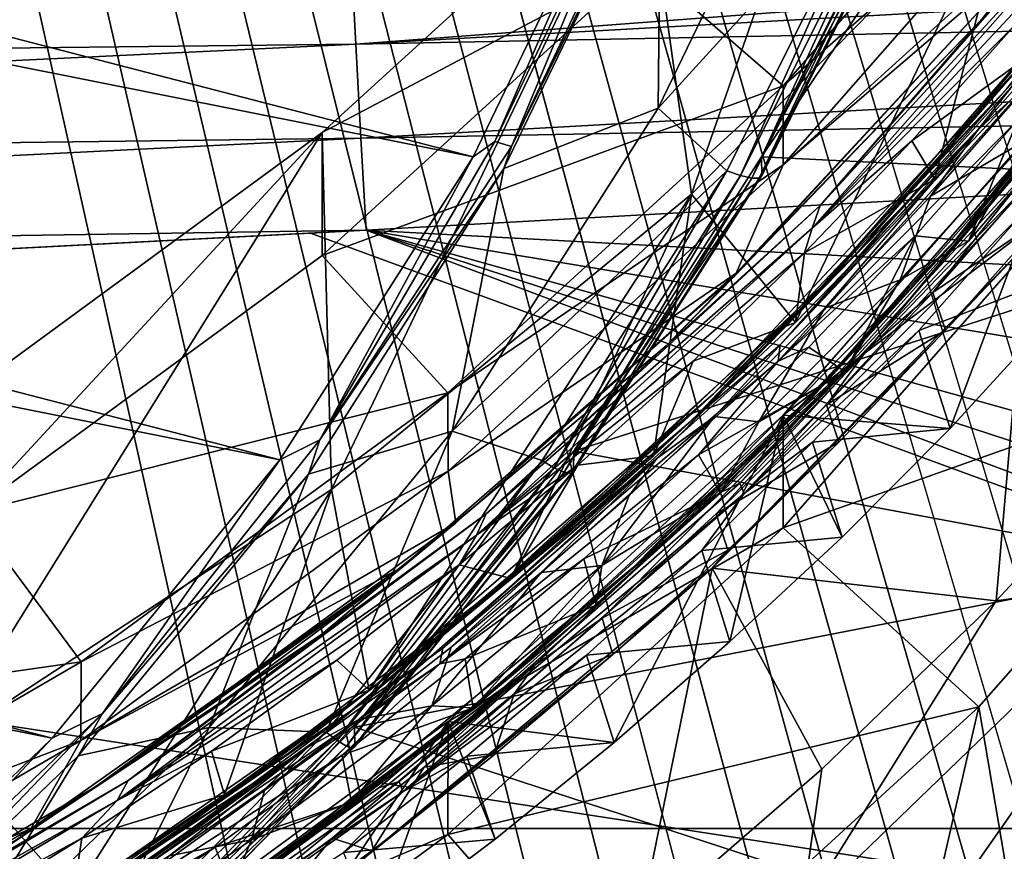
# Model space of a CAD drawing. Header units: metres. Extents: x -22 to 22, y 0 to 204.
# Tile 118 of 256: x 6.14 to 8.73, y 9.1 to 11.29. Entities that reach past the tile are written whole.
import ezdxf

# ---------------------------------------------------------------- set-up
doc = ezdxf.new("R2010")
doc.units = ezdxf.units.M
doc.layers.add('solid_002_SW0002', color=7, linetype='CONTINUOUS')
doc.layers.add('solid_002_SW0002_01', color=7, linetype='CONTINUOUS')

msp = doc.modelspace()

# ---------------------------------------------------------------- linework, layer by layer
at = {"layer": 'solid_002_SW0002'}
for points in [[(7.330033, 6.201028, 222.337723), (-0.000125, 6.009099, 222.530045), (-0.000125, 39.062069, 222.530045)], [(7.539723, 6.213904, 222.33223), (7.330033, 6.201028, 222.337723), (-0.000125, 39.062069, 222.530045)], [(7.745979, 6.240901, 222.326813), (7.539723, 6.213904, 222.33223), (-0.000125, 39.062069, 222.530045)], [(7.948801, 6.282018, 222.321487), (7.745979, 6.240901, 222.326813), (-0.000125, 39.062069, 222.530045)], [(8.148396, 6.337333, 222.316254), (7.948801, 6.282018, 222.321487), (-0.000125, 39.062069, 222.530045)], [(8.346459, 6.407481, 222.311066), (8.148396, 6.337333, 222.316254), (-0.000125, 39.062069, 222.530045)], [(8.540717, 6.491611, 222.305969), (8.346459, 6.407481, 222.311066), (-0.000125, 39.062069, 222.530045)], [(8.727814, 6.588467, 222.301056), (8.540717, 6.491611, 222.305969), (-0.000125, 39.062069, 222.530045)], [(8.906004, 6.697614, 222.296387), (8.727814, 6.588467, 222.301056), (-0.000125, 39.062069, 222.530045)], [(9.077606, 6.820176, 222.29187), (8.906004, 6.697614, 222.296387), (-0.000125, 39.062069, 222.530045)], [(9.240612, 6.954489, 222.287598), (9.077606, 6.820176, 222.29187), (-0.000125, 39.062069, 222.530045)], [(9.392625, 7.09867, 222.283615), (9.240612, 6.954489, 222.287598), (-0.000125, 39.062069, 222.530045)], [(9.533943, 7.253393, 222.279907), (9.392625, 7.09867, 222.283615), (-0.000125, 39.062069, 222.530045)], [(9.665215, 7.418948, 222.276459), (9.533943, 7.253393, 222.279907), (-0.000125, 39.062069, 222.530045)], [(9.784578, 7.59288, 222.273331), (9.665215, 7.418948, 222.276459), (-0.000125, 39.062069, 222.530045)], [(9.89038, 7.773118, 222.270554), (9.784578, 7.59288, 222.273331), (-0.000125, 39.062069, 222.530045)], [(9.983701, 7.961953, 222.268112), (9.89038, 7.773118, 222.270554), (-0.000125, 39.062069, 222.530045)], [(10.064153, 8.15771, 222.265991), (9.983701, 7.961953, 222.268112), (-0.000125, 39.062069, 222.530045)], [(10.130554, 8.357121, 222.264252), (10.064153, 8.15771, 222.265991), (-0.000125, 39.062069, 222.530045)], [(10.182102, 8.557965, 222.262894), (10.130554, 8.357121, 222.264252), (-0.000125, 39.062069, 222.530045)], [(10.219395, 8.761897, 222.261917), (10.182102, 8.557965, 222.262894), (-0.000125, 39.062069, 222.530045)], [(10.242505, 8.96912, 222.261322), (10.219395, 8.761897, 222.261917), (-0.000125, 39.062069, 222.530045)], [(10.251433, 9.179632, 222.261078), (10.242505, 8.96912, 222.261322), (-0.000125, 39.062069, 222.530045)], [(10.452456, 38.787868, 222.255814), (10.251433, 9.179632, 222.261078), (-0.000125, 39.062069, 222.530045)], [(15.431576, 33.648762, 223.952362), (-15.431306, 33.548271, 223.951843), (-15.319921, 9.159238, 223.824142)], [(7.332353, 10.929029, 197.592422), (-8.29563, 14.043318, 196.757965), (-8.323321, 14.981074, 196.506683)], [(7.7389, 11.77158, 197.366669), (7.332353, 10.929029, 197.592422), (-8.323321, 14.981074, 196.506683)], [(6.822947, 10.130286, 197.806458), (-8.155832, 13.118854, 197.005661), (-8.29563, 14.043318, 196.757965)], [(7.332353, 10.929029, 197.592422), (6.822947, 10.130286, 197.806458), (-8.29563, 14.043318, 196.757965)], [(6.223329, 9.397194, 198.002884), (-7.90552, 12.214004, 197.248123), (-8.155832, 13.118854, 197.005661)], [(6.822947, 10.130286, 197.806458), (6.223329, 9.397194, 198.002884), (-8.155832, 13.118854, 197.005661)], [(6.223329, 9.397194, 198.002884), (5.538156, 8.734461, 198.180466), (-7.90552, 12.214004, 197.248123)], [(13.580615, 8.280108, 217.357101), (6.903759, 10.727819, 216.520233), (0, 10.369162, 216.429184)], [(13.580615, 8.280108, 217.357101), (0, 10.369162, 216.429184), (0, 8.476301, 216.936371)]]:
    msp.add_3dface(points, dxfattribs=at)
at = {"layer": 'solid_002_SW0002_01'}
for points in [[(15.431576, 33.648762, 223.952362), (-15.319921, 9.159238, 223.824142), (15.31992, 9.159238, 223.824142)], [(7.778106, 11.76304, 213.985138), (8.530737, 12.61659, 213.756424), (7.908118, 10.830441, 214.235031)], [(8.530737, 12.61659, 213.756424), (8.765536, 11.705084, 214.000671), (7.908118, 10.830441, 214.235031)], [(8.149942, 11.116039, 212.86441), (8.935847, 12.010195, 212.624817), (7.778129, 11.439525, 212.777725)], [(8.149942, 11.116039, 212.86441), (8.936156, 11.803061, 211.852097), (8.935847, 12.010195, 212.624817)], [(7.820658, 11.057416, 199.110947), (8.255282, 11.957614, 198.869736), (8.407458, 11.70341, 198.937851)], [(7.820658, 11.057416, 199.110947), (7.827313, 11.755482, 197.442688), (8.255282, 11.957614, 198.869736)], [(9.130323, 11.600431, 210.876221), (9.413671, 11.960208, 210.817017), (8.663183, 11.001324, 211.055191)], [(8.663183, 11.001324, 211.055191), (9.413671, 11.960208, 210.817017), (8.80557, 11.130477, 211.045654)], [(8.62681, 11.724284, 199.242844), (10.186769, 11.890583, 199.198273), (9.756514, 10.847777, 199.477692)], [(7.780336, 11.792948, 197.365997), (7.389524, 10.970056, 197.586502), (7.7389, 11.77158, 197.366669)], [(7.433813, 10.956876, 197.627747), (7.389524, 10.970056, 197.586502), (7.780336, 11.792948, 197.365997)], [(7.826967, 11.7847, 197.40593), (7.433813, 10.956876, 197.627747), (7.780336, 11.792948, 197.365997)], [(7.827313, 11.755482, 197.442688), (7.433813, 10.956876, 197.627747), (7.826967, 11.7847, 197.40593)], [(8.936065, 11.620942, 211.83812), (8.936156, 11.803061, 211.852097), (8.149389, 10.908358, 212.091827)], [(8.149942, 11.116039, 212.86441), (8.149389, 10.908358, 212.091827), (8.936156, 11.803061, 211.852097)], [(6.935052, 10.992937, 214.191483), (7.778106, 11.76304, 213.985138), (6.959676, 10.052625, 214.443451)], [(7.778129, 11.439525, 212.777725), (7.778106, 11.76304, 213.985138), (6.935052, 10.992937, 214.191483)], [(7.778106, 11.76304, 213.985138), (7.908118, 10.830441, 214.235031), (6.959676, 10.052625, 214.443451)], [(7.389524, 10.970056, 197.586502), (7.332353, 10.929029, 197.592422), (7.7389, 11.77158, 197.366669)], [(7.827313, 11.755482, 197.442688), (7.413386, 10.898058, 197.672424), (7.433813, 10.956876, 197.627747)], [(7.820658, 11.057416, 199.110947), (7.413386, 10.898058, 197.672424), (7.827313, 11.755482, 197.442688)], [(8.092437, 10.92957, 199.45578), (8.50496, 11.704057, 199.041199), (8.50496, 11.755821, 199.23439)], [(8.092437, 10.92957, 199.45578), (8.50496, 11.755821, 199.23439), (8.62681, 11.724284, 199.242844)], [(13.941871, 11.749511, 216.5746), (7.010041, 11.469995, 216.511002), (7.023617, 11.225779, 216.474014)], [(14.069845, 11.617521, 216.560013), (13.941871, 11.749511, 216.5746), (7.023617, 11.225779, 216.474014)], [(-0.000004, 11.210373, 216.447556), (6.996464, 11.704794, 216.587662), (0.634762, 11.299388, 216.475754)], [(-0.000004, 11.210373, 216.447556), (7.010041, 11.469995, 216.511002), (6.996464, 11.704794, 216.587662)], [(7.820658, 11.057416, 199.110947), (8.407458, 11.70341, 198.937851), (8.00154, 10.89245, 199.155151)], [(8.181852, 10.492288, 211.937546), (7.908118, 10.830441, 214.235031), (8.765536, 11.705084, 214.000671)], [(8.037151, 10.880393, 199.166229), (8.00154, 10.89245, 199.155151), (8.407458, 11.70341, 198.937851)], [(8.445185, 11.695681, 198.948059), (8.037151, 10.880393, 199.166229), (8.407458, 11.70341, 198.937851)], [(8.092437, 10.92957, 199.45578), (8.62681, 11.724284, 199.242844), (9.756514, 10.847777, 199.477692)], [(8.092437, 10.92957, 199.45578), (8.093794, 10.879934, 199.262024), (8.50496, 11.704057, 199.041199)], [(8.093794, 10.879934, 199.262024), (8.497305, 11.696009, 199.003235), (8.50496, 11.704057, 199.041199)], [(8.181852, 10.492288, 211.937546), (8.765536, 11.705084, 214.000671), (8.549183, 10.870621, 211.84404)], [(9.040935, 11.710351, 211.748032), (8.246903, 10.800518, 211.973358), (9.025511, 11.648107, 211.733673)], [(8.673678, 11.292972, 211.886505), (8.246903, 10.800518, 211.973358), (9.040935, 11.710351, 211.748032)], [(8.549183, 10.870621, 211.84404), (8.765536, 11.705084, 214.000671), (8.906957, 11.275737, 211.743622)], [(8.066911, 10.873163, 199.190613), (8.037151, 10.880393, 199.166229), (8.445185, 11.695681, 198.948059)], [(8.066911, 10.873163, 199.190613), (8.445185, 11.695681, 198.948059), (8.476246, 11.693211, 198.970993)], [(8.086804, 10.87301, 199.224258), (8.066911, 10.873163, 199.190613), (8.476246, 11.693211, 198.970993)], [(8.086804, 10.87301, 199.224258), (8.476246, 11.693211, 198.970993), (8.497305, 11.696009, 199.003235)], [(8.093794, 10.879934, 199.262024), (8.086804, 10.87301, 199.224258), (8.497305, 11.696009, 199.003235)], [(8.599771, 10.70486, 210.027847), (9.351242, 11.654885, 209.791992), (9.001157, 11.173676, 209.946869)], [(8.599771, 10.70486, 210.027847), (9.029086, 11.218734, 209.869904), (9.351242, 11.654885, 209.791992)], [(9.025511, 11.648107, 211.733673), (8.226099, 10.740851, 211.958328), (9.01774, 11.588593, 211.726578)], [(8.246903, 10.800518, 211.973358), (8.226099, 10.740851, 211.958328), (9.025511, 11.648107, 211.733673)], [(13.878859, 11.361732, 216.561096), (14.069845, 11.617521, 216.560013), (7.023617, 11.225779, 216.474014)], [(8.830106, 11.491615, 211.872757), (8.936065, 11.620942, 211.83812), (8.149389, 10.908358, 212.091827)], [(8.789865, 11.185763, 210.943909), (9.130323, 11.600431, 210.876221), (8.347073, 10.678863, 211.104614)], [(8.347073, 10.678863, 211.104614), (9.130323, 11.600431, 210.876221), (8.663183, 11.001324, 211.055191)], [(8.226099, 10.740851, 211.958328), (8.758996, 11.275428, 211.804291), (9.01774, 11.588593, 211.726578)], [(-0.000004, 11.210373, 216.447556), (0.000012, 11.146917, 216.429077), (7.010041, 11.469995, 216.511002)], [(0.000012, 11.146917, 216.429077), (7.023617, 11.225779, 216.474014), (7.010041, 11.469995, 216.511002)], [(8.022563, 10.615355, 212.084976), (8.830106, 11.491615, 211.872757), (8.02581, 10.622519, 212.10498)], [(8.022563, 10.615355, 212.084976), (8.673678, 11.292972, 211.886505), (8.830106, 11.491615, 211.872757)], [(8.02581, 10.622519, 212.10498), (8.830106, 11.491615, 211.872757), (8.149389, 10.908358, 212.091827)], [(9.015927, 11.460734, 210.840012), (8.219718, 10.551847, 211.065048), (8.736863, 11.106446, 210.897522)], [(8.789865, 11.185763, 210.943909), (8.219718, 10.551847, 211.065048), (9.015927, 11.460734, 210.840012)], [(6.935148, 10.669496, 212.984055), (7.778129, 11.439525, 212.777725), (6.935052, 10.992937, 214.191483)], [(8.149942, 11.116039, 212.86441), (7.778129, 11.439525, 212.777725), (6.935148, 10.669496, 212.984055)], [(13.878859, 11.361732, 216.561096), (7.023617, 11.225779, 216.474014), (7.036825, 10.978786, 216.477737)], [(13.878859, 11.361732, 216.561096), (7.036825, 10.978786, 216.477737), (13.674486, 11.103309, 216.60318)], [(9.001157, 11.173676, 209.946869), (9.157407, 11.347725, 209.933929), (8.371282, 10.420475, 210.163788)], [(8.371282, 10.420475, 210.163788), (9.157407, 11.347725, 209.933929), (8.543712, 10.571857, 210.148834)], [(9.157407, 11.347725, 209.933929), (8.811723, 10.87764, 210.07309), (8.543712, 10.571857, 210.148834)], [(8.947459, 11.332227, 210.80658), (8.14185, 10.433889, 211.028885), (8.946038, 11.288431, 210.787643)], [(8.736863, 11.106446, 210.897522), (8.14185, 10.433889, 211.028885), (8.947459, 11.332227, 210.80658)], [(8.673678, 11.292972, 211.886505), (7.841578, 10.430857, 212.099365), (8.246903, 10.800518, 211.973358)], [(8.022563, 10.615355, 212.084976), (7.841578, 10.430857, 212.099365), (8.673678, 11.292972, 211.886505)], [(8.946038, 11.288431, 210.787643), (8.136886, 10.390944, 211.009735), (8.767488, 11.025235, 210.83107)], [(8.14185, 10.433889, 211.028885), (8.136886, 10.390944, 211.009735), (8.946038, 11.288431, 210.787643)], [(8.226099, 10.740851, 211.958328), (8.48832, 10.97112, 211.879639), (8.758996, 11.275428, 211.804291)], [(8.906957, 11.275737, 211.743622), (8.758996, 11.275428, 211.804291), (8.48832, 10.97112, 211.879639)], [(8.549183, 10.870621, 211.84404), (8.906957, 11.275737, 211.743622), (8.48832, 10.97112, 211.879639)], [(0, 10.888996, 216.383667), (7.036825, 10.978786, 216.477737), (7.023617, 11.225779, 216.474014)], [(0.000012, 11.146917, 216.429077), (0, 10.888996, 216.383667), (7.023617, 11.225779, 216.474014)], [(9.029086, 11.218734, 209.869904), (8.237014, 10.310767, 210.094742), (8.799429, 10.920503, 209.908371)], [(8.599771, 10.70486, 210.027847), (8.237014, 10.310767, 210.094742), (9.029086, 11.218734, 209.869904)], [(7.966046, 10.304906, 211.161606), (8.789865, 11.185763, 210.943909), (8.347073, 10.678863, 211.104614)], [(7.966046, 10.304906, 211.161606), (8.219718, 10.551847, 211.065048), (8.789865, 11.185763, 210.943909)], [(8.599771, 10.70486, 210.027847), (9.001157, 11.173676, 209.946869), (8.201428, 10.268013, 210.171082)], [(8.201428, 10.268013, 210.171082), (9.001157, 11.173676, 209.946869), (8.371282, 10.420475, 210.163788)], [(8.149389, 10.248369, 209.628723), (8.936156, 11.143073, 209.388992), (8.58966, 10.212822, 209.870529)], [(8.935862, 10.845527, 208.278152), (8.936156, 11.143073, 209.388992), (8.149389, 10.248369, 209.628723)], [(8.80557, 11.130477, 211.045654), (8.795072, 10.976236, 211.147034), (8.538036, 10.825732, 211.12114)], [(8.663183, 11.001324, 211.055191), (8.80557, 11.130477, 211.045654), (8.538036, 10.825732, 211.12114)], [(8.936156, 11.143073, 209.388992), (8.996909, 10.658806, 209.755524), (8.58966, 10.212822, 209.870529)], [(7.266074, 10.307559, 213.081039), (8.149942, 11.116039, 212.86441), (6.935148, 10.669496, 212.984055)], [(7.266074, 10.307559, 213.081039), (8.149389, 10.908358, 212.091827), (8.149942, 11.116039, 212.86441)], [(8.736863, 11.106446, 210.897522), (7.911759, 10.236601, 211.112396), (8.14185, 10.433889, 211.028885)], [(8.219718, 10.551847, 211.065048), (7.911759, 10.236601, 211.112396), (8.736863, 11.106446, 210.897522)], [(7.036825, 10.978786, 216.477737), (7.050714, 10.735697, 216.52211), (13.674486, 11.103309, 216.60318)], [(13.669578, 10.380315, 216.796768), (13.674486, 11.103309, 216.60318), (7.050714, 10.735697, 216.52211)], [(7.277112, 10.206285, 199.339005), (7.820658, 11.057416, 199.110947), (8.00154, 10.89245, 199.155151)], [(7.277112, 10.206285, 199.339005), (7.413386, 10.898058, 197.672424), (7.820658, 11.057416, 199.110947)], [(8.795072, 10.976236, 211.147034), (8.957353, 11.07595, 210.757889), (8.637691, 10.707134, 210.84935)], [(8.767488, 11.025235, 210.83107), (8.637691, 10.707134, 210.84935), (8.957353, 11.07595, 210.757889)], [(8.347073, 10.678863, 211.104614), (8.663183, 11.001324, 211.055191), (7.817901, 10.135072, 211.269058)], [(7.817901, 10.135072, 211.269058), (8.663183, 11.001324, 211.055191), (7.969021, 10.244589, 211.264648)], [(8.663183, 11.001324, 211.055191), (8.259261, 10.530489, 211.194122), (7.969021, 10.244589, 211.264648)], [(8.136886, 10.390944, 211.009735), (8.497541, 10.720979, 210.906403), (8.767488, 11.025235, 210.83107)], [(8.663183, 11.001324, 211.055191), (8.538036, 10.825732, 211.12114), (8.259261, 10.530489, 211.194122)], [(8.767488, 11.025235, 210.83107), (8.497541, 10.720979, 210.906403), (8.637691, 10.707134, 210.84935)], [(0, 10.627345, 216.383667), (7.050714, 10.735697, 216.52211), (7.036825, 10.978786, 216.477737)], [(0, 10.888996, 216.383667), (0, 10.627345, 216.383667), (7.036825, 10.978786, 216.477737)], [(6.935052, 10.992937, 214.191483), (6.959676, 10.052625, 214.443451), (5.929723, 9.377663, 214.624298)], [(6.008324, 10.314192, 214.373352), (6.935052, 10.992937, 214.191483), (5.929723, 9.377663, 214.624298)], [(6.008378, 9.990705, 213.165939), (6.935052, 10.992937, 214.191483), (6.008324, 10.314192, 214.373352)], [(6.008378, 9.990705, 213.165939), (6.935148, 10.669496, 212.984055), (6.935052, 10.992937, 214.191483)], [(8.458252, 10.605076, 211.238937), (8.795072, 10.976236, 211.147034), (8.637691, 10.707134, 210.84935)], [(8.538036, 10.825732, 211.12114), (8.795072, 10.976236, 211.147034), (8.458252, 10.605076, 211.238937)], [(7.389524, 10.970056, 197.586502), (6.92887, 10.183086, 197.812103), (7.332353, 10.929029, 197.592422)], [(7.433813, 10.956876, 197.627747), (6.92887, 10.183086, 197.812103), (7.389524, 10.970056, 197.586502)], [(7.413386, 10.898058, 197.672424), (6.92887, 10.183086, 197.812103), (7.433813, 10.956876, 197.627747)], [(8.852441, 10.955453, 209.864761), (8.03549, 10.068791, 210.084015), (8.865466, 10.929725, 209.841339)], [(8.799429, 10.920503, 209.908371), (8.03549, 10.068791, 210.084015), (8.852441, 10.955453, 209.864761)], [(8.549183, 10.870621, 211.84404), (8.48832, 10.97112, 211.879639), (8.205735, 10.675826, 211.952606)], [(8.226099, 10.740851, 211.958328), (8.205735, 10.675826, 211.952606), (8.48832, 10.97112, 211.879639)], [(6.92887, 10.183086, 197.812103), (6.822947, 10.130286, 197.806458), (7.332353, 10.929029, 197.592422)], [(7.597672, 10.153272, 199.663788), (8.092437, 10.92957, 199.45578), (9.756514, 10.847777, 199.477692)], [(7.597672, 10.153272, 199.663788), (8.093794, 10.879934, 199.262024), (8.092437, 10.92957, 199.45578)], [(8.03549, 10.068791, 210.084015), (8.046742, 10.042134, 210.060852), (8.865466, 10.929725, 209.841339)], [(8.865466, 10.929725, 209.841339), (8.046742, 10.042134, 210.060852), (8.776059, 10.775092, 209.857819)], [(7.413386, 10.898058, 197.672424), (6.899206, 10.09285, 197.888184), (6.92887, 10.183086, 197.812103)], [(7.277112, 10.206285, 199.339005), (6.899206, 10.09285, 197.888184), (7.413386, 10.898058, 197.672424)], [(7.266074, 10.307559, 213.081039), (7.266963, 10.100946, 212.308182), (8.149389, 10.908358, 212.091827)], [(8.02581, 10.622519, 212.10498), (8.149389, 10.908358, 212.091827), (7.266963, 10.100946, 212.308182)], [(8.799429, 10.920503, 209.908371), (7.981427, 10.043003, 210.125259), (8.03549, 10.068791, 210.084015)], [(8.237014, 10.310767, 210.094742), (7.981427, 10.043003, 210.125259), (8.799429, 10.920503, 209.908371)], [(7.277112, 10.206285, 199.339005), (8.00154, 10.89245, 199.155151), (7.514284, 10.12909, 199.35968)], [(7.545463, 10.109485, 199.372787), (7.514284, 10.12909, 199.35968), (8.00154, 10.89245, 199.155151)], [(8.037151, 10.880393, 199.166229), (7.545463, 10.109485, 199.372787), (8.00154, 10.89245, 199.155151)], [(7.572713, 10.097989, 199.398315), (7.545463, 10.109485, 199.372787), (8.037151, 10.880393, 199.166229)], [(8.066911, 10.873163, 199.190613), (7.572713, 10.097989, 199.398315), (8.037151, 10.880393, 199.166229)], [(7.590923, 10.094971, 199.432739), (7.572713, 10.097989, 199.398315), (8.066911, 10.873163, 199.190613)], [(8.086804, 10.87301, 199.224258), (7.590923, 10.094971, 199.432739), (8.066911, 10.873163, 199.190613)], [(7.597314, 10.100876, 199.470779), (7.590923, 10.094971, 199.432739), (8.086804, 10.87301, 199.224258)], [(8.093794, 10.879934, 199.262024), (7.597314, 10.100876, 199.470779), (8.086804, 10.87301, 199.224258)], [(7.597672, 10.153272, 199.663788), (7.597314, 10.100876, 199.470779), (8.093794, 10.879934, 199.262024)], [(8.811723, 10.87764, 210.07309), (8.848068, 10.777645, 210.161041), (8.543712, 10.571857, 210.148834)], [(7.597672, 10.153272, 199.663788), (9.756514, 10.847777, 199.477692), (9.21082, 9.853114, 199.744217)], [(8.935862, 10.845527, 208.278152), (8.149389, 10.248369, 209.628723), (8.149956, 9.951367, 208.517731)], [(8.935862, 10.845527, 208.278152), (8.149956, 9.951367, 208.517731), (9.501084, 10.430537, 208.389343)], [(8.181852, 10.492288, 211.937546), (8.549183, 10.870621, 211.84404), (8.205735, 10.675826, 211.952606)], [(7.058446, 9.5232, 212.175735), (6.959676, 10.052625, 214.443451), (7.908118, 10.830441, 214.235031)], [(7.058446, 9.5232, 212.175735), (7.908118, 10.830441, 214.235031), (7.431823, 9.81758, 212.103607)], [(7.431823, 9.81758, 212.103607), (7.908118, 10.830441, 214.235031), (7.80774, 10.140733, 212.0242)], [(7.80774, 10.140733, 212.0242), (7.908118, 10.830441, 214.235031), (8.181852, 10.492288, 211.937546)], [(8.538036, 10.825732, 211.12114), (8.458252, 10.605076, 211.238937), (8.259261, 10.530489, 211.194122)], [(8.246903, 10.800518, 211.973358), (7.367116, 9.988282, 212.173187), (8.226099, 10.740851, 211.958328)], [(7.841578, 10.430857, 212.099365), (7.367116, 9.988282, 212.173187), (8.246903, 10.800518, 211.973358)], [(8.046742, 10.042134, 210.060852), (8.507312, 10.471446, 209.933014), (8.776059, 10.775092, 209.857819)], [(8.776059, 10.775092, 209.857819), (8.507312, 10.471446, 209.933014), (8.996909, 10.658806, 209.755524)], [(8.543712, 10.571857, 210.148834), (8.848068, 10.777645, 210.161041), (8.577598, 10.472723, 210.236588)], [(8.792479, 10.700222, 210.128815), (8.577598, 10.472723, 210.236588), (8.848068, 10.777645, 210.161041)], [(7.050714, 10.735697, 216.52211), (0, 10.369162, 216.429184), (6.903759, 10.727819, 216.520233)], [(0, 10.627345, 216.383667), (0, 10.369162, 216.429184), (7.050714, 10.735697, 216.52211)], [(13.580615, 8.280108, 217.357101), (7.050714, 10.735697, 216.52211), (6.903759, 10.727819, 216.520233)], [(13.658895, 9.637533, 216.995514), (13.669578, 10.380315, 216.796768), (7.050714, 10.735697, 216.52211)], [(13.637011, 8.897366, 217.193237), (13.658895, 9.637533, 216.995514), (7.050714, 10.735697, 216.52211)], [(13.617188, 8.588801, 217.275391), (13.637011, 8.897366, 217.193237), (7.050714, 10.735697, 216.52211)], [(13.580615, 8.280108, 217.357101), (13.617188, 8.588801, 217.275391), (7.050714, 10.735697, 216.52211)], [(8.226099, 10.740851, 211.958328), (7.341624, 9.93183, 212.157333), (8.205735, 10.675826, 211.952606)], [(7.367116, 9.988282, 212.173187), (7.341624, 9.93183, 212.157333), (8.226099, 10.740851, 211.958328)], [(8.136886, 10.390944, 211.009735), (8.217241, 10.427242, 210.978973), (8.497541, 10.720979, 210.906403)], [(8.497541, 10.720979, 210.906403), (8.217241, 10.427242, 210.978973), (8.312606, 10.362834, 210.93454)], [(8.497541, 10.720979, 210.906403), (8.312606, 10.362834, 210.93454), (8.637691, 10.707134, 210.84935)], [(7.754884, 9.847395, 210.239426), (8.599771, 10.70486, 210.027847), (8.201428, 10.268013, 210.171082)], [(7.754884, 9.847395, 210.239426), (8.237014, 10.310767, 210.094742), (8.599771, 10.70486, 210.027847)], [(8.792479, 10.700222, 210.128815), (8.711297, 9.759111, 209.863342), (7.962201, 9.84491, 210.358002)], [(8.792479, 10.700222, 210.128815), (7.962201, 9.84491, 210.358002), (8.577598, 10.472723, 210.236588)], [(8.458252, 10.605076, 211.238937), (8.637691, 10.707134, 210.84935), (8.312606, 10.362834, 210.93454)], [(8.792479, 10.700222, 210.128815), (9.146427, 10.227532, 209.737839), (8.711297, 9.759111, 209.863342)], [(7.266074, 10.307559, 213.081039), (6.935148, 10.669496, 212.984055), (6.008378, 9.990705, 213.165939)], [(7.341624, 9.93183, 212.157333), (7.912426, 10.390909, 212.022842), (8.205735, 10.675826, 211.952606)], [(7.966046, 10.304906, 211.161606), (8.347073, 10.678863, 211.104614), (7.475789, 9.853642, 211.3078)], [(7.475789, 9.853642, 211.3078), (8.347073, 10.678863, 211.104614), (7.817901, 10.135072, 211.269058)], [(8.181852, 10.492288, 211.937546), (8.205735, 10.675826, 211.952606), (7.912426, 10.390909, 212.022842)], [(8.507312, 10.471446, 209.933014), (8.58966, 10.212822, 209.870529), (8.996909, 10.658806, 209.755524)], [(8.022563, 10.615355, 212.084976), (7.287404, 9.964579, 212.280014), (7.117961, 9.824061, 212.278412)], [(8.022563, 10.615355, 212.084976), (7.117961, 9.824061, 212.278412), (7.841578, 10.430857, 212.099365)], [(7.287404, 9.964579, 212.280014), (8.02581, 10.622519, 212.10498), (7.266963, 10.100946, 212.308182)], [(8.022563, 10.615355, 212.084976), (8.02581, 10.622519, 212.10498), (7.287404, 9.964579, 212.280014)], [(8.085759, 10.230364, 211.331512), (8.458252, 10.605076, 211.238937), (8.312606, 10.362834, 210.93454)], [(8.259261, 10.530489, 211.194122), (8.458252, 10.605076, 211.238937), (8.085759, 10.230364, 211.331512)], [(8.543712, 10.571857, 210.148834), (8.577598, 10.472723, 210.236588), (8.263923, 10.275141, 210.222183)], [(8.371282, 10.420475, 210.163788), (8.543712, 10.571857, 210.148834), (8.263923, 10.275141, 210.222183)], [(8.219718, 10.551847, 211.065048), (7.326339, 9.731556, 211.2668), (7.911759, 10.236601, 211.112396)], [(7.966046, 10.304906, 211.161606), (7.326339, 9.731556, 211.2668), (8.219718, 10.551847, 211.065048)], [(8.259261, 10.530489, 211.194122), (8.085759, 10.230364, 211.331512), (7.969021, 10.244589, 211.264648)], [(7.80774, 10.140733, 212.0242), (8.181852, 10.492288, 211.937546), (7.912426, 10.390909, 212.022842)], [(7.962201, 9.84491, 210.358002), (8.295989, 10.177427, 210.309601), (8.577598, 10.472723, 210.236588)], [(8.046742, 10.042134, 210.060852), (8.22713, 10.177111, 210.005753), (8.507312, 10.471446, 209.933014)], [(8.507312, 10.471446, 209.933014), (8.22713, 10.177111, 210.005753), (8.58966, 10.212822, 209.870529)], [(8.263923, 10.275141, 210.222183), (8.577598, 10.472723, 210.236588), (8.295989, 10.177427, 210.309601)], [(7.841578, 10.430857, 212.099365), (6.933788, 9.67095, 212.285675), (7.367116, 9.988282, 212.173187)], [(7.117961, 9.824061, 212.278412), (6.933788, 9.67095, 212.285675), (7.841578, 10.430857, 212.099365)], [(8.14185, 10.433889, 211.028885), (7.252816, 9.634609, 211.225357), (8.136886, 10.390944, 211.009735)], [(7.911759, 10.236601, 211.112396), (7.252816, 9.634609, 211.225357), (8.14185, 10.433889, 211.028885)], [(8.149956, 9.951367, 208.517731), (8.665379, 9.479707, 208.644119), (9.501084, 10.430537, 208.389343)], [(9.501084, 10.430537, 208.389343), (8.665379, 9.479707, 208.644119), (8.956305, 7.76441, 201.012177)], [(8.201428, 10.268013, 210.171082), (8.371282, 10.420475, 210.163788), (7.496235, 9.590248, 210.368256)], [(7.496235, 9.590248, 210.368256), (8.371282, 10.420475, 210.163788), (7.672851, 9.712974, 210.360703)], [(8.371282, 10.420475, 210.163788), (7.973338, 9.988579, 210.292877), (7.672851, 9.712974, 210.360703)], [(8.217241, 10.427242, 210.978973), (7.926275, 10.143663, 211.048874), (8.312606, 10.362834, 210.93454)], [(8.136886, 10.390944, 211.009735), (7.926275, 10.143663, 211.048874), (8.217241, 10.427242, 210.978973)], [(8.371282, 10.420475, 210.163788), (8.263923, 10.275141, 210.222183), (7.973338, 9.988579, 210.292877)], [(8.136886, 10.390944, 211.009735), (7.244675, 9.592927, 211.205887), (7.926275, 10.143663, 211.048874)], [(7.252816, 9.634609, 211.225357), (7.244675, 9.592927, 211.205887), (8.136886, 10.390944, 211.009735)], [(7.341624, 9.93183, 212.157333), (7.608964, 10.116839, 212.090256), (7.912426, 10.390909, 212.022842)], [(7.80774, 10.140733, 212.0242), (7.912426, 10.390909, 212.022842), (7.608964, 10.116839, 212.090256)], [(7.926275, 10.143663, 211.048874), (7.984771, 10.04302, 211.013443), (8.312606, 10.362834, 210.93454)], [(8.085759, 10.230364, 211.331512), (8.312606, 10.362834, 210.93454), (7.984771, 10.04302, 211.013443)], [(6.300061, 9.598196, 213.271118), (7.266074, 10.307559, 213.081039), (6.008378, 9.990705, 213.165939)], [(6.300061, 9.598196, 213.271118), (7.266963, 10.100946, 212.308182), (7.266074, 10.307559, 213.081039)], [(7.062534, 9.525681, 211.352844), (7.966046, 10.304906, 211.161606), (7.475789, 9.853642, 211.3078)], [(7.062534, 9.525681, 211.352844), (7.326339, 9.731556, 211.2668), (7.966046, 10.304906, 211.161606)], [(8.237014, 10.310767, 210.094742), (7.348606, 9.491121, 210.296356), (7.981427, 10.043003, 210.125259)], [(7.754884, 9.847395, 210.239426), (7.348606, 9.491121, 210.296356), (8.237014, 10.310767, 210.094742)], [(8.263923, 10.275141, 210.222183), (8.295989, 10.177427, 210.309601), (7.973338, 9.988579, 210.292877)], [(7.266963, 9.440958, 209.845062), (8.149389, 10.248369, 209.628723), (7.7046, 9.385848, 210.083252)], [(8.149956, 9.951367, 208.517731), (8.149389, 10.248369, 209.628723), (7.266963, 9.440958, 209.845062)], [(7.754884, 9.847395, 210.239426), (8.201428, 10.268013, 210.171082), (7.316799, 9.460749, 210.369598)], [(7.316799, 9.460749, 210.369598), (8.201428, 10.268013, 210.171082), (7.496235, 9.590248, 210.368256)], [(8.149389, 10.248369, 209.628723), (8.009528, 9.651347, 210.01503), (7.7046, 9.385848, 210.083252)], [(8.149389, 10.248369, 209.628723), (8.304717, 9.927156, 209.944092), (8.009528, 9.651347, 210.01503)], [(8.149389, 10.248369, 209.628723), (8.58966, 10.212822, 209.870529), (8.304717, 9.927156, 209.944092)], [(7.911759, 10.236601, 211.112396), (7.009168, 9.468019, 211.300949), (7.252816, 9.634609, 211.225357)], [(7.326339, 9.731556, 211.2668), (7.009168, 9.468019, 211.300949), (7.911759, 10.236601, 211.112396)], [(7.969021, 10.244589, 211.264648), (8.085759, 10.230364, 211.331512), (7.672215, 9.852387, 211.424606)], [(7.969021, 10.244589, 211.264648), (7.672215, 9.852387, 211.424606), (7.743665, 10.036254, 211.315918)], [(7.672215, 9.852387, 211.424606), (8.085759, 10.230364, 211.331512), (7.984771, 10.04302, 211.013443)], [(7.817901, 10.135072, 211.269058), (7.969021, 10.244589, 211.264648), (7.743665, 10.036254, 211.315918)], [(8.711297, 9.759111, 209.863342), (9.146427, 10.227532, 209.737839), (9.103659, 9.813624, 209.84874)], [(6.637282, 9.424886, 199.54837), (7.277112, 10.206285, 199.339005), (6.94517, 9.41268, 199.551651)], [(6.637282, 9.424886, 199.54837), (6.899206, 10.09285, 197.888184), (7.277112, 10.206285, 199.339005)], [(7.277112, 10.206285, 199.339005), (7.514284, 10.12909, 199.35968), (6.94517, 9.41268, 199.551651)], [(8.22713, 10.177111, 210.005753), (8.304717, 9.927156, 209.944092), (8.58966, 10.212822, 209.870529)], [(6.92887, 10.183086, 197.812103), (6.35638, 9.462425, 198.005203), (6.822947, 10.130286, 197.806458)], [(6.899206, 10.09285, 197.888184), (6.35638, 9.462425, 198.005203), (6.92887, 10.183086, 197.812103)], [(8.22713, 10.177111, 210.005753), (7.935104, 9.89187, 210.07608), (8.304717, 9.927156, 209.944092)], [(8.046742, 10.042134, 210.060852), (7.935104, 9.89187, 210.07608), (8.22713, 10.177111, 210.005753)], [(7.962201, 9.84491, 210.358002), (8.003619, 9.892156, 210.37999), (8.295989, 10.177427, 210.309601)], [(7.973338, 9.988579, 210.292877), (8.295989, 10.177427, 210.309601), (8.003619, 9.892156, 210.37999)], [(7.020218, 9.42636, 199.858566), (7.597672, 10.153272, 199.663788), (9.21082, 9.853114, 199.744217)], [(7.020218, 9.42636, 199.858566), (7.597314, 10.100876, 199.470779), (7.597672, 10.153272, 199.663788)], [(6.35638, 9.462425, 198.005203), (6.223329, 9.397194, 198.002884), (6.822947, 10.130286, 197.806458)], [(7.475789, 9.853642, 211.3078), (7.817901, 10.135072, 211.269058), (6.896846, 9.373529, 211.455734)], [(6.896846, 9.373529, 211.455734), (7.817901, 10.135072, 211.269058), (7.031494, 9.446374, 211.460556)], [(6.974808, 9.391133, 199.565277), (6.94517, 9.41268, 199.551651), (7.514284, 10.12909, 199.35968)], [(7.545463, 10.109485, 199.372787), (6.974808, 9.391133, 199.565277), (7.514284, 10.12909, 199.35968)], [(7.817901, 10.135072, 211.269058), (7.274407, 9.636693, 211.414001), (7.031494, 9.446374, 211.460556)], [(7.244675, 9.592927, 211.205887), (7.624393, 9.870032, 211.116165), (7.926275, 10.143663, 211.048874)], [(7.817901, 10.135072, 211.269058), (7.511961, 9.833458, 211.365753), (7.274407, 9.636693, 211.414001)], [(7.431823, 9.81758, 212.103607), (7.80774, 10.140733, 212.0242), (7.608964, 10.116839, 212.090256)], [(7.817901, 10.135072, 211.269058), (7.743665, 10.036254, 211.315918), (7.511961, 9.833458, 211.365753)], [(7.926275, 10.143663, 211.048874), (7.624393, 9.870032, 211.116165), (7.984771, 10.04302, 211.013443)], [(6.899206, 10.09285, 197.888184), (6.291726, 9.350744, 198.087036), (6.35638, 9.462425, 198.005203)], [(6.637282, 9.424886, 199.54837), (6.291726, 9.350744, 198.087036), (6.899206, 10.09285, 197.888184)], [(7.287404, 9.964579, 212.280014), (7.266963, 10.100946, 212.308182), (6.299302, 9.390411, 212.498566)], [(6.300061, 9.598196, 213.271118), (6.299302, 9.390411, 212.498566), (7.266963, 10.100946, 212.308182)], [(6.998968, 9.375748, 199.591843), (6.974808, 9.391133, 199.565277), (7.545463, 10.109485, 199.372787)], [(7.572713, 10.097989, 199.398315), (6.998968, 9.375748, 199.591843), (7.545463, 10.109485, 199.372787)], [(7.015103, 9.370117, 199.626968), (6.998968, 9.375748, 199.591843), (7.572713, 10.097989, 199.398315)], [(7.590923, 10.094971, 199.432739), (7.015103, 9.370117, 199.626968), (7.572713, 10.097989, 199.398315)], [(7.020756, 9.375093, 199.665253), (7.015103, 9.370117, 199.626968), (7.590923, 10.094971, 199.432739)], [(7.020218, 9.42636, 199.858566), (7.020756, 9.375093, 199.665253), (7.597314, 10.100876, 199.470779)], [(7.597314, 10.100876, 199.470779), (7.020756, 9.375093, 199.665253), (7.590923, 10.094971, 199.432739)], [(7.431823, 9.81758, 212.103607), (7.608964, 10.116839, 212.090256), (7.295897, 9.853893, 212.154755)], [(7.341624, 9.93183, 212.157333), (7.295897, 9.853893, 212.154755), (7.608964, 10.116839, 212.090256)], [(8.03549, 10.068791, 210.084015), (7.137598, 9.28265, 210.277069), (8.046742, 10.042134, 210.060852)], [(7.981427, 10.043003, 210.125259), (7.137598, 9.28265, 210.277069), (8.03549, 10.068791, 210.084015)], [(6.27867, 8.983106, 212.307281), (5.929723, 9.377663, 214.624298), (6.959676, 10.052625, 214.443451)], [(6.27867, 8.983106, 212.307281), (6.959676, 10.052625, 214.443451), (6.677776, 9.247675, 212.242981)], [(6.677776, 9.247675, 212.242981), (6.959676, 10.052625, 214.443451), (7.058446, 9.5232, 212.175735)], [(7.981427, 10.043003, 210.125259), (7.084209, 9.265824, 210.316025), (7.137598, 9.28265, 210.277069)], [(7.348606, 9.491121, 210.296356), (7.084209, 9.265824, 210.316025), (7.981427, 10.043003, 210.125259)], [(7.137598, 9.28265, 210.277069), (7.147076, 9.255251, 210.25412), (8.046742, 10.042134, 210.060852)], [(8.046742, 10.042134, 210.060852), (7.147076, 9.255251, 210.25412), (7.935104, 9.89187, 210.07608)], [(7.624393, 9.870032, 211.116165), (7.657203, 9.747794, 211.086105), (7.984771, 10.04302, 211.013443)], [(7.672215, 9.852387, 211.424606), (7.984771, 10.04302, 211.013443), (7.657203, 9.747794, 211.086105)], [(7.743665, 10.036254, 211.315918), (7.672215, 9.852387, 211.424606), (7.511961, 9.833458, 211.365753)], [(6.300061, 9.598196, 213.271118), (6.008378, 9.990705, 213.165939), (5.014298, 9.414331, 213.320374)], [(7.134398, 9.841915, 212.312546), (7.287404, 9.964579, 212.280014), (6.299302, 9.390411, 212.498566)], [(6.337918, 9.268745, 212.449615), (7.287404, 9.964579, 212.280014), (7.134398, 9.841915, 212.312546)], [(6.337918, 9.268745, 212.449615), (7.117961, 9.824061, 212.278412), (7.287404, 9.964579, 212.280014)], [(7.367116, 9.988282, 212.173187), (6.423941, 9.285071, 212.344894), (7.341624, 9.93183, 212.157333)], [(6.933788, 9.67095, 212.285675), (6.423941, 9.285071, 212.344894), (7.367116, 9.988282, 212.173187)], [(7.973338, 9.988579, 210.292877), (8.003619, 9.892156, 210.37999), (7.672851, 9.712974, 210.360703)], [(8.149956, 9.951367, 208.517731), (7.266963, 9.440958, 209.845062), (7.266083, 9.142881, 208.734375)], [(8.149956, 9.951367, 208.517731), (7.266083, 9.142881, 208.734375), (8.665379, 9.479707, 208.644119)], [(7.341624, 9.93183, 212.157333), (6.394651, 9.232359, 212.32811), (7.295897, 9.853893, 212.154755)], [(6.423941, 9.285071, 212.344894), (6.394651, 9.232359, 212.32811), (7.341624, 9.93183, 212.157333)], [(7.935104, 9.89187, 210.07608), (8.009528, 9.651347, 210.01503), (8.304717, 9.927156, 209.944092)], [(7.147076, 9.255251, 210.25412), (7.630997, 9.615747, 210.143997), (7.935104, 9.89187, 210.07608)], [(7.935104, 9.89187, 210.07608), (7.630997, 9.615747, 210.143997), (8.009528, 9.651347, 210.01503)], [(7.672851, 9.712974, 210.360703), (8.003619, 9.892156, 210.37999), (7.700876, 9.617287, 210.447693)], [(7.962201, 9.84491, 210.358002), (7.700876, 9.617287, 210.447693), (8.003619, 9.892156, 210.37999)], [(7.244675, 9.592927, 211.205887), (7.311542, 9.606303, 211.180862), (7.624393, 9.870032, 211.116165)], [(7.624393, 9.870032, 211.116165), (7.311542, 9.606303, 211.180862), (7.657203, 9.747794, 211.086105)], [(6.167479, 9.158052, 212.49324), (7.134398, 9.841915, 212.312546), (6.299302, 9.390411, 212.498566)], [(6.337918, 9.268745, 212.449615), (7.134398, 9.841915, 212.312546), (6.167479, 9.158052, 212.49324)], [(6.394651, 9.232359, 212.32811), (6.973778, 9.602423, 212.216293), (7.295897, 9.853893, 212.154755)], [(7.062534, 9.525681, 211.352844), (7.475789, 9.853642, 211.3078), (6.538218, 9.136458, 211.483093)], [(6.538218, 9.136458, 211.483093), (7.475789, 9.853642, 211.3078), (6.896846, 9.373529, 211.455734)], [(6.835805, 9.094433, 210.423889), (7.754884, 9.847395, 210.239426), (7.316799, 9.460749, 210.369598)], [(6.835805, 9.094433, 210.423889), (7.348606, 9.491121, 210.296356), (7.754884, 9.847395, 210.239426)], [(7.058446, 9.5232, 212.175735), (7.295897, 9.853893, 212.154755), (6.973778, 9.602423, 212.216293)], [(7.020218, 9.42636, 199.858566), (9.21082, 9.853114, 199.744217), (8.557731, 8.923224, 199.993378)], [(7.962201, 9.84491, 210.358002), (7.769474, 8.897093, 210.09433), (7.043213, 9.078897, 210.563248)], [(7.962201, 9.84491, 210.358002), (7.043213, 9.078897, 210.563248), (7.700876, 9.617287, 210.447693)], [(7.058446, 9.5232, 212.175735), (7.431823, 9.81758, 212.103607), (7.295897, 9.853893, 212.154755)], [(7.223972, 9.482051, 211.515457), (7.672215, 9.852387, 211.424606), (7.332896, 9.477004, 211.152588)], [(7.511961, 9.833458, 211.365753), (7.672215, 9.852387, 211.424606), (7.223972, 9.482051, 211.515457)], [(7.511961, 9.833458, 211.365753), (7.223972, 9.482051, 211.515457), (7.274407, 9.636693, 211.414001)], [(7.672215, 9.852387, 211.424606), (7.657203, 9.747794, 211.086105), (7.332896, 9.477004, 211.152588)], [(7.962201, 9.84491, 210.358002), (8.251688, 9.314874, 209.982376), (7.769474, 8.897093, 210.09433)], [(7.962201, 9.84491, 210.358002), (8.711297, 9.759111, 209.863342), (8.251688, 9.314874, 209.982376)], [(8.557731, 8.923224, 199.993378), (9.21082, 9.853114, 199.744217), (9.741334, 8.723409, 200.755219)], [(6.337918, 9.268745, 212.449615), (6.634526, 9.464925, 212.366104), (7.117961, 9.824061, 212.278412)], [(7.117961, 9.824061, 212.278412), (6.634526, 9.464925, 212.366104), (6.933788, 9.67095, 212.285675)], [(9.103659, 9.813624, 209.84874), (8.647458, 7.943332, 204.724945), (8.197409, 8.937716, 210.083435)], [(8.711297, 9.759111, 209.863342), (9.103659, 9.813624, 209.84874), (8.197409, 8.937716, 210.083435)], [(9.103659, 9.813624, 209.84874), (8.941926, 8.26864, 204.765244), (8.647458, 7.943332, 204.724945)], [(8.251688, 9.314874, 209.982376), (8.711297, 9.759111, 209.863342), (8.197409, 8.937716, 210.083435)], [(7.326339, 9.731556, 211.2668), (6.848457, 9.358878, 211.357925), (7.009168, 9.468019, 211.300949)], [(7.062534, 9.525681, 211.352844), (6.848457, 9.358878, 211.357925), (7.326339, 9.731556, 211.2668)], [(7.311542, 9.606303, 211.180862), (7.332896, 9.477004, 211.152588), (7.657203, 9.747794, 211.086105)], [(7.672851, 9.712974, 210.360703), (7.700876, 9.617287, 210.447693), (7.441097, 9.513503, 210.409683)], [(7.496235, 9.590248, 210.368256), (7.672851, 9.712974, 210.360703), (7.441097, 9.513503, 210.409683)], [(6.933788, 9.67095, 212.285675), (5.97133, 9.021703, 212.443481), (6.423941, 9.285071, 212.344894)], [(6.135172, 9.133672, 212.446686), (5.97133, 9.021703, 212.443481), (6.933788, 9.67095, 212.285675)], [(6.634526, 9.464925, 212.366104), (6.135172, 9.133672, 212.446686), (6.933788, 9.67095, 212.285675)], [(7.252816, 9.634609, 211.225357), (6.303101, 8.945391, 211.393463), (7.244675, 9.592927, 211.205887)], [(7.009168, 9.468019, 211.300949), (6.303101, 8.945391, 211.393463), (7.252816, 9.634609, 211.225357)], [(7.274407, 9.636693, 211.414001), (7.223972, 9.482051, 211.515457), (7.031494, 9.446374, 211.460556)], [(7.630997, 9.615747, 210.143997), (7.7046, 9.385848, 210.083252), (8.009528, 9.651347, 210.01503)], [(6.394651, 9.232359, 212.32811), (6.642971, 9.362733, 212.274796), (6.973778, 9.602423, 212.216293)], [(7.058446, 9.5232, 212.175735), (6.973778, 9.602423, 212.216293), (6.642971, 9.362733, 212.274796)], [(7.311542, 9.606303, 211.180862), (6.987478, 9.352475, 211.242981), (7.332896, 9.477004, 211.152588)], [(7.244675, 9.592927, 211.205887), (6.987478, 9.352475, 211.242981), (7.311542, 9.606303, 211.180862)], [(7.043213, 9.078897, 210.563248), (7.388153, 9.353169, 210.512573), (7.700876, 9.617287, 210.447693)], [(7.147076, 9.255251, 210.25412), (7.315835, 9.349766, 210.209259), (7.630997, 9.615747, 210.143997)], [(7.630997, 9.615747, 210.143997), (7.315835, 9.349766, 210.209259), (7.7046, 9.385848, 210.083252)], [(7.441097, 9.513503, 210.409683), (7.700876, 9.617287, 210.447693), (7.388153, 9.353169, 210.512573)], [(5.256834, 8.991761, 213.433609), (6.300061, 9.598196, 213.271118), (5.014298, 9.414331, 213.320374)], [(5.256834, 8.991761, 213.433609), (6.299302, 9.390411, 212.498566), (6.300061, 9.598196, 213.271118)], [(7.244675, 9.592927, 211.205887), (6.292196, 8.905286, 211.373611), (6.987478, 9.352475, 211.242981)], [(6.303101, 8.945391, 211.393463), (6.292196, 8.905286, 211.373611), (7.244675, 9.592927, 211.205887)], [(7.316799, 9.460749, 210.369598), (7.496235, 9.590248, 210.368256), (6.554196, 8.868874, 210.544601)], [(6.554196, 8.868874, 210.544601), (7.496235, 9.590248, 210.368256), (6.713741, 8.952765, 210.546783)], [(7.496235, 9.590248, 210.368256), (6.961474, 9.133344, 210.502731), (6.713741, 8.952765, 210.546783)], [(7.496235, 9.590248, 210.368256), (7.203949, 9.320276, 210.457031), (6.961474, 9.133344, 210.502731)], [(7.496235, 9.590248, 210.368256), (7.441097, 9.513503, 210.409683), (7.203949, 9.320276, 210.457031)], [(6.1018, 8.857964, 211.515381), (7.062534, 9.525681, 211.352844), (6.538218, 9.136458, 211.483093)], [(6.1018, 8.857964, 211.515381), (6.848457, 9.358878, 211.357925), (7.062534, 9.525681, 211.352844)], [(6.677776, 9.247675, 212.242981), (7.058446, 9.5232, 212.175735), (6.642971, 9.362733, 212.274796)], [(7.441097, 9.513503, 210.409683), (7.388153, 9.353169, 210.512573), (7.203949, 9.320276, 210.457031)], [(6.748783, 9.128726, 211.601807), (7.223972, 9.482051, 211.515457), (7.012463, 9.228529, 211.213409)], [(7.031494, 9.446374, 211.460556), (7.223972, 9.482051, 211.515457), (6.748783, 9.128726, 211.601807)], [(6.835805, 9.094433, 210.423889), (6.872795, 9.118063, 210.387604), (7.348606, 9.491121, 210.296356)], [(7.348606, 9.491121, 210.296356), (6.872795, 9.118063, 210.387604), (7.084209, 9.265824, 210.316025)], [(6.987478, 9.352475, 211.242981), (7.012463, 9.228529, 211.213409), (7.332896, 9.477004, 211.152588)], [(7.223972, 9.482051, 211.515457), (7.332896, 9.477004, 211.152588), (7.012463, 9.228529, 211.213409)], [(7.266083, 9.142881, 208.734375), (7.725541, 8.620058, 208.874466), (8.665379, 9.479707, 208.644119)], [(8.665379, 9.479707, 208.644119), (7.725541, 8.620058, 208.874466), (8.070599, 6.891149, 201.24617)], [(8.665379, 9.479707, 208.644119), (8.070599, 6.891149, 201.24617), (8.956305, 7.76441, 201.012177)], [(6.35638, 9.462425, 198.005203), (5.684952, 8.824306, 198.161453), (6.223329, 9.397194, 198.002884)], [(5.719024, 8.798266, 198.206146), (5.684952, 8.824306, 198.161453), (6.35638, 9.462425, 198.005203)], [(6.291726, 9.350744, 198.087036), (5.719024, 8.798266, 198.206146), (6.35638, 9.462425, 198.005203)], [(7.009168, 9.468019, 211.300949), (6.050865, 8.809948, 211.461044), (6.303101, 8.945391, 211.393463)], [(6.350262, 9.0116, 211.44249), (6.050865, 8.809948, 211.461044), (7.009168, 9.468019, 211.300949)], [(6.337918, 9.268745, 212.449615), (6.135172, 9.133672, 212.446686), (6.634526, 9.464925, 212.366104)], [(6.848457, 9.358878, 211.357925), (6.350262, 9.0116, 211.44249), (7.009168, 9.468019, 211.300949)], [(6.835805, 9.094433, 210.423889), (7.316799, 9.460749, 210.369598), (6.369898, 8.763176, 210.539856)], [(6.369898, 8.763176, 210.539856), (7.316799, 9.460749, 210.369598), (6.554196, 8.868874, 210.544601)], [(7.031494, 9.446374, 211.460556), (6.748783, 9.128726, 211.601807), (6.783736, 9.262871, 211.505356)], [(6.896846, 9.373529, 211.455734), (7.031494, 9.446374, 211.460556), (6.783736, 9.262871, 211.505356)], [(5.906175, 8.718309, 199.737701), (6.637282, 9.424886, 199.54837), (6.307921, 8.76049, 199.726395)], [(5.906175, 8.718309, 199.737701), (6.291726, 9.350744, 198.087036), (6.637282, 9.424886, 199.54837)], [(6.299302, 8.730423, 210.035461), (7.266963, 9.440958, 209.845062), (6.736225, 8.654802, 210.270645)], [(7.266083, 9.142881, 208.734375), (7.266963, 9.440958, 209.845062), (6.299302, 8.730423, 210.035461)], [(6.637282, 9.424886, 199.54837), (6.94517, 9.41268, 199.551651), (6.307921, 8.76049, 199.726395)], [(6.371974, 8.763818, 200.036087), (7.020218, 9.42636, 199.858566), (8.557731, 8.923224, 199.993378)], [(6.371974, 8.763818, 200.036087), (7.020756, 9.375093, 199.665253), (7.020218, 9.42636, 199.858566)], [(7.266963, 9.440958, 209.845062), (7.0676, 8.887357, 210.21109), (6.736225, 8.654802, 210.270645)], [(7.266963, 9.440958, 209.845062), (7.390465, 9.131079, 210.148621), (7.0676, 8.887357, 210.21109)], [(7.266963, 9.440958, 209.845062), (7.7046, 9.385848, 210.083252), (7.390465, 9.131079, 210.148621)], [(5.684952, 8.824306, 198.161453), (5.538156, 8.734461, 198.180466), (6.223329, 9.397194, 198.002884)], [(6.974808, 9.391133, 199.565277), (6.307921, 8.76049, 199.726395), (6.94517, 9.41268, 199.551651)], [(5.256834, 8.991761, 213.433609), (5.257773, 8.785107, 212.660751), (6.299302, 9.390411, 212.498566)], [(6.167479, 9.158052, 212.49324), (6.299302, 9.390411, 212.498566), (5.257773, 8.785107, 212.660751)], [(5.865482, 8.733273, 212.367767), (5.929723, 9.377663, 214.624298), (6.27867, 8.983106, 212.307281)], [(6.538218, 9.136458, 211.483093), (6.896846, 9.373529, 211.455734), (5.920758, 8.72463, 211.613403)], [(5.920758, 8.72463, 211.613403), (6.896846, 9.373529, 211.455734), (6.016773, 8.756221, 211.628403)], [(6.896846, 9.373529, 211.455734), (6.275867, 8.917571, 211.58934), (6.016773, 8.756221, 211.628403)], [(6.896846, 9.373529, 211.455734), (6.531674, 9.086509, 211.548309), (6.275867, 8.917571, 211.58934)], [(6.974808, 9.391133, 199.565277), (6.331159, 8.732857, 199.741653), (6.307921, 8.76049, 199.726395)], [(6.998968, 9.375748, 199.591843), (6.331159, 8.732857, 199.741653), (6.974808, 9.391133, 199.565277)], [(6.998968, 9.375748, 199.591843), (6.351701, 8.714025, 199.76915), (6.331159, 8.732857, 199.741653)], [(7.015103, 9.370117, 199.626968), (6.351701, 8.714025, 199.76915), (6.998968, 9.375748, 199.591843)], [(7.015103, 9.370117, 199.626968), (6.365407, 8.706082, 199.804886), (6.351701, 8.714025, 199.76915)], [(7.020756, 9.375093, 199.665253), (6.365407, 8.706082, 199.804886), (7.015103, 9.370117, 199.626968)], [(7.020756, 9.375093, 199.665253), (6.370196, 8.710238, 199.843399), (6.365407, 8.706082, 199.804886)], [(6.371974, 8.763818, 200.036087), (6.370196, 8.710238, 199.843399), (7.020756, 9.375093, 199.665253)], [(6.896846, 9.373529, 211.455734), (6.783736, 9.262871, 211.505356), (6.531674, 9.086509, 211.548309)], [(7.315835, 9.349766, 210.209259), (7.390465, 9.131079, 210.148621), (7.7046, 9.385848, 210.083252)], [(6.291726, 9.350744, 198.087036), (5.59916, 8.681777, 198.266281), (5.719024, 8.798266, 198.206146)], [(5.906175, 8.718309, 199.737701), (5.59916, 8.681777, 198.266281), (6.291726, 9.350744, 198.087036)], [(6.1018, 8.857964, 211.515381), (6.350262, 9.0116, 211.44249), (6.848457, 9.358878, 211.357925)], [(6.292196, 8.905286, 211.373611), (6.653304, 9.109711, 211.302246), (6.987478, 9.352475, 211.242981)], [(6.677776, 9.247675, 212.242981), (6.642971, 9.362733, 212.274796), (6.301661, 9.133759, 212.33049)], [(6.394651, 9.232359, 212.32811), (6.301661, 9.133759, 212.33049), (6.642971, 9.362733, 212.274796)], [(6.987478, 9.352475, 211.242981), (6.653304, 9.109711, 211.302246), (7.012463, 9.228529, 211.213409)], [(7.315835, 9.349766, 210.209259), (6.991245, 9.095303, 210.271545), (7.390465, 9.131079, 210.148621)], [(7.147076, 9.255251, 210.25412), (6.991245, 9.095303, 210.271545), (7.315835, 9.349766, 210.209259)], [(7.043213, 9.078897, 210.563248), (7.065854, 9.100137, 210.57457), (7.388153, 9.353169, 210.512573)], [(7.203949, 9.320276, 210.457031), (7.388153, 9.353169, 210.512573), (7.065854, 9.100137, 210.57457)], [(7.203949, 9.320276, 210.457031), (7.065854, 9.100137, 210.57457), (6.961474, 9.133344, 210.502731)], [(7.769474, 8.897093, 210.09433), (8.251688, 9.314874, 209.982376), (8.197409, 8.937716, 210.083435)], [(5.335795, 8.682216, 212.590897), (6.135172, 9.133672, 212.446686), (6.337918, 9.268745, 212.449615)], [(5.335795, 8.682216, 212.590897), (6.337918, 9.268745, 212.449615), (6.167479, 9.158052, 212.49324)], [(6.423941, 9.285071, 212.344894), (5.427383, 8.690628, 212.488312), (6.394651, 9.232359, 212.32811)], [(5.97133, 9.021703, 212.443481), (5.427383, 8.690628, 212.488312), (6.423941, 9.285071, 212.344894)], [(7.084209, 9.265824, 210.316025), (6.130041, 8.598866, 210.478424), (6.181433, 8.607374, 210.441589)], [(6.376223, 8.769907, 210.472397), (6.130041, 8.598866, 210.478424), (7.084209, 9.265824, 210.316025)], [(7.137598, 9.28265, 210.277069), (6.181433, 8.607374, 210.441589), (7.147076, 9.255251, 210.25412)], [(7.084209, 9.265824, 210.316025), (6.181433, 8.607374, 210.441589), (7.137598, 9.28265, 210.277069)], [(6.872795, 9.118063, 210.387604), (6.376223, 8.769907, 210.472397), (7.084209, 9.265824, 210.316025)], [(6.783736, 9.262871, 211.505356), (6.748783, 9.128726, 211.601807), (6.531674, 9.086509, 211.548309)], [(6.181433, 8.607374, 210.441589), (6.189147, 8.579399, 210.418793), (7.147076, 9.255251, 210.25412)], [(7.147076, 9.255251, 210.25412), (6.189147, 8.579399, 210.418793), (6.991245, 9.095303, 210.271545)], [(6.27867, 8.983106, 212.307281), (6.677776, 9.247675, 212.242981), (6.301661, 9.133759, 212.33049)], [(6.394651, 9.232359, 212.32811), (5.394043, 8.641363, 212.470612), (6.301661, 9.133759, 212.33049)], [(5.427383, 8.690628, 212.488312), (5.394043, 8.641363, 212.470612), (6.394651, 9.232359, 212.32811)], [(6.653304, 9.109711, 211.302246), (6.695282, 8.999716, 211.269257), (7.012463, 9.228529, 211.213409)], [(6.748783, 9.128726, 211.601807), (7.012463, 9.228529, 211.213409), (6.695282, 8.999716, 211.269257)], [(-15.319921, 9.159238, 223.824142), (-15.265391, 8.241726, 223.819336), (15.31992, 9.159238, 223.824142)], [(-15.265391, 8.241726, 223.819336), (15.265391, 8.241725, 223.819336), (15.31992, 9.159238, 223.824142)], [(5.129211, 8.573923, 212.646439), (6.167479, 9.158052, 212.49324), (5.257773, 8.785107, 212.660751)], [(5.335795, 8.682216, 212.590897), (6.167479, 9.158052, 212.49324), (5.129211, 8.573923, 212.646439)], [(5.394043, 8.641363, 212.470612), (5.950368, 8.916095, 212.383179), (6.301661, 9.133759, 212.33049)], [(6.1018, 8.857964, 211.515381), (6.538218, 9.136458, 211.483093), (5.547478, 8.529298, 211.629868)], [(5.547478, 8.529298, 211.629868), (6.538218, 9.136458, 211.483093), (5.920758, 8.72463, 211.613403)], [(6.27867, 8.983106, 212.307281), (6.301661, 9.133759, 212.33049), (5.950368, 8.916095, 212.383179)], [(7.266083, 9.142881, 208.734375), (6.299302, 8.730423, 210.035461), (6.300068, 8.433516, 208.924438)], [(7.266083, 9.142881, 208.734375), (6.300068, 8.433516, 208.924438), (7.725541, 8.620058, 208.874466)], [(6.961474, 9.133344, 210.502731), (6.734397, 8.858513, 210.633575), (6.713741, 8.952765, 210.546783)], [(6.961474, 9.133344, 210.502731), (7.065854, 9.100137, 210.57457), (6.734397, 8.858513, 210.633575)], [(6.292196, 8.905286, 211.373611), (6.310629, 8.879341, 211.358307), (6.653304, 9.109711, 211.302246)], [(6.653304, 9.109711, 211.302246), (6.310629, 8.879341, 211.358307), (6.695282, 8.999716, 211.269257)], [(6.835805, 9.094433, 210.423889), (6.376223, 8.769907, 210.472397), (6.872795, 9.118063, 210.387604)], [(6.415281, 8.902455, 211.656952), (6.748783, 9.128726, 211.601807), (6.695282, 8.999716, 211.269257)], [(6.531674, 9.086509, 211.548309), (6.748783, 9.128726, 211.601807), (6.415281, 8.902455, 211.656952)], [(6.991245, 9.095303, 210.271545), (7.0676, 8.887357, 210.21109), (7.390465, 9.131079, 210.148621)], [(7.043213, 9.078897, 210.563248), (6.734397, 8.858513, 210.633575), (7.065854, 9.100137, 210.57457)]]:
    msp.add_3dface(points, dxfattribs=at)

doc.saveas('drawing.dxf')
